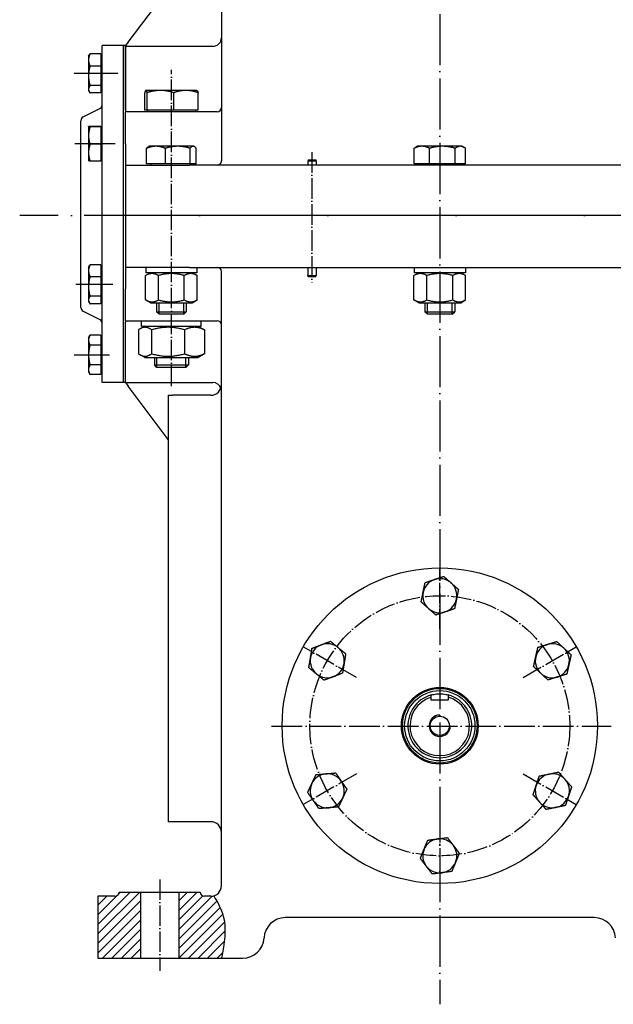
# Model space of a CAD drawing. Header units: millimetres. Extents: x -1 to 1188, y 0 to 841.
# Tile 29 of 32: x 569 to 708, y 425 to 656. Entities that reach past the tile are written whole.
import ezdxf

# ---------------------------------------------------------------- set-up
doc = ezdxf.new("R2010")
doc.units = ezdxf.units.MM
doc.linetypes.add('DuongTam', pattern=[30, 24, -3, 0, -3])
for name, color, linetype in [('DuongTam', 3, 'DuongTam'), ('Lien_Dam', 7, 'Continuous'), ('Lien_Manh', 5, 'Continuous'), ('MatCat', 1, 'Continuous')]:
    doc.layers.add(name, color=color, linetype=linetype)

msp = doc.modelspace()

# ---------------------------------------------------------------- hatches: boundary and pattern name
at = {"layer": 'MatCat'}
h = msp.add_hatch(dxfattribs=at)
h.set_pattern_fill('ANSI31', color=256, scale=0.5, style=0)
h.set_pattern_definition([(45, (-171.315, -34.645), (-1.122532, 1.122532), [])])
edge = h.paths.add_edge_path()
edge.add_spline(control_points=[(616.44931, 435.57875), (617.09392, 438.9653), (618.07965, 444.144), (615.5656, 448.63449), (614.69558, 450.18848)], knot_values=[0, 0, 0, 0, 9.875024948, 15.100862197, 15.100862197, 15.100862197, 15.100862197], degree=3, periodic=0)
edge.add_arc((613.96304, 452.57875), 2.5, 270, 287.0386802, ccw=False)
edge.add_line((613.96304, 450.07875), (612.46304, 450.07875))
edge.add_arc((612.46304, 451.07875), 1, 180, 270, ccw=False)
edge.add_line((611.46304, 451.07875), (606.46304, 451.07875))
edge.add_line((606.46304, 451.07875), (606.46304, 435.57875))
edge.add_line((606.46304, 435.57875), (616.44931, 435.57875))
h.paths.add_polyline_path([(597.46304, 451.07875), (592.46304, 451.07875, -0.414213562), (591.46304, 450.07875), (587.46304, 450.07875), (587.46304, 435.57875), (597.46304, 435.57875)])

# ---------------------------------------------------------------- linework, layer by layer
at = {"layer": 'DuongTam', "ltscale": 0.5}
for p, q in [((667.71309, 747.57875), (667.70673, 424.75214)), ((592.17099, 643.07875), (581.93017, 643.07875))]:
    msp.add_line(p, q, dxfattribs=at)
at = {"layer": 'DuongTam', "ltscale": 0.2}
for p, q in [((604.71304, 569.7113), (604.71304, 643.94398)), ((637.71304, 624.58944), (637.71304, 594.00501)), ((667.71304, 512.69611), (667.71304, 527.07875)), ((648.12583, 501.38743), (635.6701, 508.57875)), ((687.30025, 501.38743), (699.75598, 508.57875)), ((648.12583, 478.77007), (635.6701, 471.57875)), ((687.30025, 478.77007), (699.75598, 471.57875)), ((667.71304, 467.46139), (667.71304, 453.07875)), ((601.96304, 454.02284), (601.96304, 432.60439))]:
    msp.add_line(p, q, dxfattribs=at)
at = {"layer": 'DuongTam'}
for p, q in [((591.51207, 626.57875), (582.04358, 626.57875)), ((818.94317, 609.72078), (569.10181, 609.72078)), ((590.94031, 593.57875), (582.30125, 593.57875)), ((581.92596, 577.0384), (590.19844, 577.0384))]:
    msp.add_line(p, q, dxfattribs=at)
at = {"layer": 'DuongTam', "ltscale": 0.3}
msp.add_line((628.2303, 490.0201), (707.92472, 490.0201), dxfattribs=at)
at = {"layer": 'DuongTam', "ltscale": 0.2}
msp.add_circle((667.71304, 490.07875), 30.5, dxfattribs=at)
at = {"layer": 'Lien_Dam'}
for p, q in [((616.46304, 723.57875), (616.46304, 622.57875)), ((594.5994, 650.42723), (615.46304, 678.24542)), ((588.46304, 570.57875), (588.46304, 649.57875)), ((593.46304, 649.57875), (588.46304, 649.57875)), ((593.46304, 570.57875), (593.46304, 649.57875)), ((593.46304, 570.57875), (593.46304, 649.57875)), ((593.96304, 649.57875), (593.46304, 649.57875)), ((594.5994, 650.42723), (593.96304, 649.57875)), ((593.96304, 649.57875), (593.96304, 649.43098)), ((593.96304, 649.43098), (593.96304, 634.46147)), ((593.96304, 634.46147), (593.96304, 649.43098)), ((593.96304, 649.43098), (614.46304, 649.43098)), ((585.26299, 647.07875), (585.43893, 647.38349)), ((585.26299, 647.07875), (585.26299, 646.21734)), ((588.16299, 647.64904), (585.62025, 647.64904)), ((588.16299, 647.64904), (588.16299, 644.78565)), ((588.16299, 646.73625), (588.46304, 646.73625)), ((585.26299, 646.21734), (585.26299, 642.5005)), ((588.16299, 644.78565), (585.62025, 644.78565)), ((588.16299, 644.78565), (588.16299, 640.21536)), ((585.26299, 642.5005), (585.26299, 639.36191)), ((588.16299, 640.21536), (585.62025, 640.21536)), ((588.16299, 640.21536), (588.16299, 638.50847)), ((585.26299, 639.36191), (585.26299, 639.07875)), ((585.26299, 639.07875), (585.43893, 638.77402)), ((588.16299, 638.50847), (585.62025, 638.50847)), ((588.16299, 639.42125), (588.46304, 639.42125)), ((598.45038, 634.4788), (598.45038, 638.5429)), ((598.71304, 639.0788), (598.69296, 639.06721)), ((598.73304, 639.0788), (598.71304, 639.0788)), ((602.14703, 639.0788), (598.73304, 639.0788)), ((599.01571, 634.4788), (599.01571, 638.5429)), ((608.12702, 639.0788), (602.14703, 639.0788)), ((605.27836, 634.4788), (605.27836, 638.5429)), ((610.71304, 639.0788), (608.12702, 639.0788)), ((610.71304, 639.0788), (610.73311, 639.06721)), ((610.97569, 634.4788), (610.97569, 638.5429)), ((584.01582, 632.85515), (587.91025, 634.80236)), ((593.96304, 634.46147), (593.96304, 634.07875)), ((615.46304, 634.07875), (593.96304, 634.07875)), ((593.96304, 631.57875), (593.96304, 634.07875)), ((599.01571, 634.4788), (598.45038, 634.4788)), ((605.27836, 634.4788), (599.01571, 634.4788)), ((599.09054, 634.4788), (599.09054, 634.07875)), ((610.97569, 634.4788), (605.27836, 634.4788)), ((610.33554, 634.4788), (610.33554, 634.07875)), ((583.46304, 588.19679), (583.46304, 631.96072)), ((585.26299, 630.57875), (585.26405, 630.58059)), ((585.26299, 630.57875), (585.26299, 630.57691)), ((585.26299, 630.57691), (585.26299, 628.47283)), ((588.16299, 630.64692), (585.62025, 630.64692)), ((588.16299, 630.50691), (585.62025, 630.50691)), ((588.16299, 630.64692), (588.16299, 630.50691)), ((588.16299, 630.50691), (588.16299, 626.43875)), ((593.96304, 626.57875), (593.96304, 631.57875)), ((585.26299, 628.47283), (585.26299, 624.47467)), ((588.16299, 630.23625), (588.46304, 630.23625)), ((588.16299, 626.43875), (585.62025, 626.43875)), ((588.16299, 626.43875), (588.16299, 622.51059)), ((593.96304, 626.57875), (593.96304, 621.57875)), ((599.46304, 625.9788), (599.31374, 625.8926)), ((601.09882, 625.9788), (599.46304, 625.9788)), ((606.20365, 625.9788), (601.09882, 625.9788)), ((609.81786, 625.9788), (606.20365, 625.9788)), ((609.96304, 625.9788), (609.81786, 625.9788)), ((609.96304, 625.9788), (610.11234, 625.8926)), ((662.46304, 625.9788), (661.99864, 625.71068)), ((663.50598, 625.9788), (662.46304, 625.9788)), ((668.32932, 625.9788), (663.50598, 625.9788)), ((672.53638, 625.9788), (668.32932, 625.9788)), ((672.96304, 625.9788), (672.53638, 625.9788)), ((672.96304, 625.9788), (673.42744, 625.71068)), ((585.26299, 624.47467), (585.26299, 622.57875)), ((598.90034, 621.8788), (598.90034, 625.50989)), ((603.2973, 621.8788), (603.2973, 625.50989)), ((609.11, 621.8788), (609.11, 625.50989)), ((610.52573, 621.8788), (610.52573, 625.50989)), ((661.69277, 621.8788), (661.69277, 625.50989)), ((665.31919, 621.8788), (665.31919, 625.50989)), ((671.33945, 621.8788), (671.33945, 625.50989)), ((673.7333, 621.8788), (673.7333, 625.50989)), ((585.26299, 622.57875), (585.26405, 622.57691)), ((588.16299, 622.51059), (585.62025, 622.51059)), ((588.16299, 622.92125), (588.46304, 622.92125)), ((593.96304, 621.57875), (608.96304, 621.57875)), ((593.96304, 621.57875), (593.96304, 610.07875)), ((603.2973, 621.8788), (598.90034, 621.8788)), ((599.87054, 621.8788), (599.87054, 621.57875)), ((609.11, 621.8788), (603.2973, 621.8788)), ((726.46304, 621.57875), (608.96304, 621.57875)), ((610.52573, 621.8788), (609.11, 621.8788)), ((609.55554, 621.8788), (609.55554, 621.57875)), ((636.79744, 622.82875), (636.71304, 622.51375)), ((638.71304, 622.51375), (636.71304, 622.51375)), ((636.71304, 622.51375), (636.71304, 621.57875)), ((636.79744, 622.82875), (638.62863, 622.82875)), ((638.62863, 622.82875), (638.71304, 622.51375)), ((638.71304, 622.51375), (638.71304, 621.57875)), ((665.31919, 621.8788), (661.69277, 621.8788)), ((662.87054, 621.8788), (662.87054, 621.57875)), ((671.33945, 621.8788), (665.31919, 621.8788)), ((673.7333, 621.8788), (671.33945, 621.8788)), ((672.55554, 621.8788), (672.55554, 621.57875)), ((593.96304, 610.07875), (593.96304, 597.57875)), ((741.46304, 609.72078), (593.96304, 609.72078)), ((588.16299, 598.1641), (585.62025, 598.1641)), ((588.16299, 598.1641), (588.16299, 595.39088)), ((585.26299, 597.57875), (585.46429, 597.92742)), ((585.26299, 597.57875), (585.26299, 596.77749)), ((585.26299, 596.77749), (585.26299, 593.0982)), ((588.16299, 597.23625), (588.46304, 597.23625)), ((593.96304, 597.57875), (593.96304, 592.57875)), ((608.96304, 597.57875), (593.96304, 597.57875)), ((599.81304, 596.32875), (598.65086, 595.65777)), ((598.71304, 597.57875), (598.71304, 596.32875)), ((610.71304, 596.32875), (598.71304, 596.32875)), ((608.96304, 597.57875), (726.46304, 597.57875)), ((609.61304, 596.32875), (610.77521, 595.65777)), ((610.71304, 597.57875), (610.71304, 596.32875)), ((616.46304, 452.57875), (616.46304, 596.57875)), ((636.71304, 597.57875), (636.71304, 595.64375)), ((638.71304, 597.57875), (638.71304, 595.64375)), ((662.81304, 596.32875), (661.65086, 595.65777)), ((661.71304, 597.57875), (661.71304, 596.32875)), ((673.71304, 596.32875), (661.71304, 596.32875)), ((672.61304, 596.32875), (673.77521, 595.65777)), ((673.71304, 597.57875), (673.71304, 596.32875)), ((588.16299, 595.39088), (585.62025, 595.39088)), ((588.16299, 595.39088), (588.16299, 590.80553)), ((598.65086, 589.94974), (598.65086, 595.65777)), ((601.68195, 589.94974), (601.68195, 595.65777)), ((607.74413, 589.94974), (607.74413, 595.65777)), ((610.77521, 589.94974), (610.77521, 595.65777)), ((636.71304, 595.64375), (638.71304, 595.64375)), ((636.79744, 595.32875), (636.71304, 595.64375)), ((638.62863, 595.32875), (636.79744, 595.32875)), ((638.62863, 595.32875), (638.71304, 595.64375)), ((661.65086, 589.94974), (661.65086, 595.65777)), ((664.68195, 589.94974), (664.68195, 595.65777)), ((670.74413, 589.94974), (670.74413, 595.65777)), ((673.77521, 589.94974), (673.77521, 595.65777)), ((585.26299, 593.0982), (585.26299, 589.89947)), ((593.96304, 587.57875), (593.96304, 592.57875)), ((585.26299, 589.89947), (585.26299, 589.57875)), ((585.26299, 589.57875), (585.46429, 589.23008)), ((588.16299, 590.80553), (585.62025, 590.80553)), ((588.16299, 588.9934), (585.62025, 588.9934)), ((588.16299, 590.80553), (588.16299, 588.9934)), ((588.16299, 589.92125), (588.46304, 589.92125)), ((599.81304, 589.27875), (598.65086, 589.94974)), ((599.81304, 589.27875), (609.61304, 589.27875)), ((601.21304, 589.27875), (601.21304, 587.19225)), ((608.21304, 589.27875), (608.21304, 587.19225)), ((609.61304, 589.27875), (610.77521, 589.94974)), ((662.81304, 589.27875), (661.65086, 589.94974)), ((662.81304, 589.27875), (672.61304, 589.27875)), ((664.21304, 589.27875), (664.21304, 587.19225)), ((671.21304, 589.27875), (671.21304, 587.19225)), ((672.61304, 589.27875), (673.77521, 589.94974)), ((584.01582, 587.30236), (587.91025, 585.35515)), ((593.96304, 585.07875), (593.96304, 587.57875)), ((601.21304, 587.19225), (608.21304, 587.19225)), ((601.82649, 586.57875), (601.21304, 587.19225)), ((607.59959, 586.57875), (601.82649, 586.57875)), ((607.59959, 586.57875), (608.21304, 587.19225)), ((664.21304, 587.19225), (671.21304, 587.19225)), ((664.82649, 586.57875), (664.21304, 587.19225)), ((670.59959, 586.57875), (664.82649, 586.57875)), ((670.59959, 586.57875), (671.21304, 587.19225)), ((593.96304, 585.07875), (593.96304, 584.72073)), ((593.96304, 585.07875), (600.33146, 585.07875)), ((593.96304, 570.72653), (593.96304, 584.72073)), ((593.96304, 570.72653), (593.96304, 584.72073)), ((597.71304, 583.82875), (597.71304, 585.07875)), ((600.33146, 585.07875), (609.09462, 585.07875)), ((609.09462, 585.07875), (615.46304, 585.07875)), ((611.71304, 583.82875), (611.71304, 585.07875)), ((596.96933, 582.92276), (596.96933, 577.33475)), ((598.48804, 583.82875), (597.35406, 583.17405)), ((597.71304, 583.82875), (611.71304, 583.82875)), ((600.07391, 582.92276), (600.07391, 577.33475)), ((607.81762, 582.92276), (607.81762, 577.33475)), ((610.93804, 583.82875), (612.07201, 583.17405)), ((612.45675, 582.92276), (612.45675, 577.33475)), ((585.26299, 581.07875), (585.60494, 581.67104)), ((585.26299, 581.07875), (585.26299, 580.5225)), ((585.26299, 580.5225), (585.26299, 577.0384)), ((588.16299, 581.69732), (585.62025, 581.69732)), ((588.16299, 581.69732), (588.16299, 579.34768)), ((588.16299, 580.73625), (588.46304, 580.73625)), ((588.16299, 579.34768), (585.62025, 579.34768)), ((588.16299, 579.34768), (588.16299, 574.72911)), ((585.26299, 577.0384), (585.26299, 573.59465)), ((598.48804, 576.42875), (597.35406, 577.08345)), ((598.48804, 576.42875), (610.93804, 576.42875)), ((600.71304, 576.42875), (600.71304, 574.69225)), ((608.71304, 576.42875), (608.71304, 574.69225)), ((610.93804, 576.42875), (612.07201, 577.08345)), ((585.26299, 573.59465), (585.26299, 573.07875)), ((585.26299, 573.07875), (585.60494, 572.48647)), ((588.16299, 574.72911), (585.62025, 574.72911)), ((588.16299, 574.72911), (588.16299, 572.46019)), ((588.16299, 573.42125), (588.46304, 573.42125)), ((600.71304, 574.69225), (608.71304, 574.69225)), ((601.32649, 574.07875), (600.71304, 574.69225)), ((608.09959, 574.07875), (601.32649, 574.07875)), ((608.09959, 574.07875), (608.71304, 574.69225)), ((588.16299, 572.46019), (585.62025, 572.46019)), ((593.46304, 570.57875), (588.46304, 570.57875)), ((593.96304, 570.57875), (593.46304, 570.57875)), ((593.96304, 570.72653), (593.96304, 570.57875)), ((593.96304, 570.57875), (594.5994, 569.73027)), ((593.96304, 570.57875), (614.46304, 570.57875)), ((603.96304, 557.24542), (594.5994, 569.73027)), ((603.96304, 567.57875), (604.96304, 567.57875)), ((603.96304, 567.57875), (603.96304, 467.57875)), ((613.96304, 567.57875), (604.96304, 567.57875)), ((665.71304, 496.07875), (665.71304, 496.78696)), ((669.71304, 496.78696), (669.71304, 496.07875)), ((669.71304, 496.07875), (665.71304, 496.07875)), ((604.96304, 467.57875), (603.96304, 467.57875)), ((613.96304, 467.57875), (604.96304, 467.57875)), ((592.46304, 451.07875), (611.46304, 451.07875)), ((597.46304, 451.07875), (597.46304, 435.57875)), ((606.46304, 451.07875), (606.46304, 435.57875)), ((591.46304, 450.07875), (587.46304, 450.07875)), ((587.46304, 450.07875), (587.46304, 435.57875)), ((613.96304, 450.07875), (612.46304, 450.07875)), ((703.96304, 445.07875), (631.45053, 445.07875)), ((587.46304, 435.57875), (621.46304, 435.57875))]:
    msp.add_line(p, q, dxfattribs=at)
for radius in [37, 9, 8.75, 8.25, 2.25]:
    msp.add_circle((667.71304, 490.07875), radius, dxfattribs=at)
for centre, radius, start, end in [((614.46304, 651.43098), 2, 270, 360), ((587.46304, 635.69679), 1, 296.5650512, 0), ((615.46304, 635.07875), 1, 270, 0), ((584.46304, 631.96072), 1, 116.5650512, 180), ((615.46304, 596.57875), 1, 0, 90), ((584.46304, 588.19679), 1, 180, 243.4349488), ((587.46304, 584.46072), 1, 0, 63.4349488), ((615.46304, 584.07875), 1, 0, 90), ((614.46304, 568.57875), 2, 20.7003536, 90), ((613.96304, 570.07875), 2.5, 270, 0), ((667.71304, 520.57875), 4, 108.5693321, 168.5693321), ((667.71304, 520.57875), 4, 48.5693321, 108.5693321), ((667.71304, 520.57875), 4, 348.5693321, 48.5693321), ((667.71304, 520.57875), 4, 168.5693321, 228.5693321), ((667.71304, 520.57875), 4, 288.5693321, 348.5693321), ((667.71304, 520.57875), 4, 228.5693321, 288.5693321), ((641.29926, 505.32875), 4, 110.7189032, 170.7189032), ((641.29926, 505.32875), 4, 50.7189032, 110.7189032), ((641.29926, 505.32875), 4, 350.7189032, 50.7189032), ((694.12681, 505.32875), 4, 107.2103894, 167.2103894), ((694.12681, 505.32875), 4, 47.2103894, 107.2103894), ((694.12681, 505.32875), 4, 347.2103894, 47.2103894), ((641.29926, 505.32875), 4, 170.7189032, 230.7189032), ((694.12681, 505.32875), 4, 167.2103894, 227.2103894), ((641.29926, 505.32875), 4, 290.7189032, 350.7189032), ((694.12681, 505.32875), 4, 287.2103894, 347.2103894), ((641.29926, 505.32875), 4, 230.7189032, 290.7189032), ((694.12681, 505.32875), 4, 227.2103894, 287.2103894), ((667.71304, 490.07875), 7.5, 105.46601, 74.53399), ((667.71304, 490.07875), 7, 106.6015496, 73.3984504), ((641.29926, 474.82875), 4, 94.7940248, 154.7940248), ((641.29926, 474.82875), 4, 34.7940248, 94.7940248), ((694.12681, 474.82875), 4, 101.6809227, 161.6809227), ((694.12681, 474.82875), 4, 41.6809227, 101.6809227), ((641.29926, 474.82875), 4, 154.7940248, 214.7940248), ((641.29926, 474.82875), 4, 334.7940248, 34.7940248), ((694.12681, 474.82875), 4, 161.6809227, 221.6809227), ((694.12681, 474.82875), 4, 341.6809227, 41.6809227), ((694.12681, 474.82875), 4, 281.6809227, 341.6809227), ((641.29926, 474.82875), 4, 214.7940248, 274.7940248), ((641.29926, 474.82875), 4, 274.7940248, 334.7940248), ((694.12681, 474.82875), 4, 221.6809227, 281.6809227), ((613.96304, 465.07875), 2.5, 0, 90), ((667.71304, 459.57875), 4, 97.4266222, 157.4266222), ((667.71304, 459.57875), 4, 37.4266222, 97.4266222), ((667.71304, 459.57875), 4, 337.4266222, 37.4266222), ((667.71304, 459.57875), 4, 157.4266222, 217.4266222), ((667.71304, 459.57875), 4, 277.4266222, 337.4266222), ((667.71304, 459.57875), 4, 217.4266222, 277.4266222), ((591.46304, 451.07875), 1, 270, 0), ((612.46304, 451.07875), 1, 180, 270), ((613.96304, 452.57875), 2.5, 270, 0), ((631.45053, 440.07875), 5, 90, 177.134016), ((703.96304, 440.07875), 5, 2.865984, 90), ((621.46304, 440.57875), 5, 270, 357.134016)]:
    msp.add_arc(centre, radius, start, end, dxfattribs=at)
for points, weights in [([(585.62025, 647.64904), (585.26299, 646.88179), (585.26299, 646.21734)], [1, 1.0379548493, 1]), ([(585.43893, 647.38349), (585.51289, 647.51159), (585.62025, 647.64904)], [1.01571701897, 1.0111114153, 1]), ([(585.26299, 646.21734), (585.26299, 645.55289), (585.62025, 644.78565)], [1, 1.0379548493, 1]), ([(585.62025, 644.78565), (585.26299, 643.56104), (585.26299, 642.5005)], [1, 1.0379548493, 1]), ([(585.26299, 642.5005), (585.26299, 641.43996), (585.62025, 640.21536)], [1, 1.0379548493, 1]), ([(585.62025, 640.21536), (585.26299, 639.758), (585.26299, 639.36191)], [1, 1.0379548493, 1]), ([(585.26299, 639.36191), (585.26299, 638.96583), (585.62025, 638.50847)], [1, 1.0379548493, 1]), ([(598.73304, 639.0788), (598.60186, 639.0788), (598.45038, 638.5429)], [1, 1.0379548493, 1]), ([(599.01571, 638.5429), (598.86423, 639.0788), (598.73304, 639.0788)], [1, 1.0379548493, 1]), ([(602.14703, 639.0788), (600.69378, 639.0788), (599.01571, 638.5429)], [1, 1.0379548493, 1]), ([(605.27836, 638.5429), (603.60029, 639.0788), (602.14703, 639.0788)], [1, 1.0379548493, 1]), ([(608.12702, 639.0788), (606.80495, 639.0788), (605.27836, 638.5429)], [1, 1.0379548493, 1]), ([(610.97569, 638.5429), (609.44909, 639.0788), (608.12702, 639.0788)], [1, 1.0379548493, 1]), ([(610.73311, 639.06721), (610.84589, 639.0021), (610.97569, 638.5429)], [1.00955926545, 1.03234650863, 1]), ([(585.62025, 630.64692), (585.26299, 630.6094), (585.26299, 630.57691)], [1, 1.0379548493, 1]), ([(585.26299, 630.57691), (585.26299, 630.54443), (585.62025, 630.50691)], [1, 1.0379548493, 1]), ([(585.62025, 630.50691), (585.26299, 629.41685), (585.26299, 628.47283)], [1, 1.0379548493, 1]), ([(585.26299, 628.47283), (585.26299, 627.52881), (585.62025, 626.43875)], [1, 1.0379548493, 1]), ([(585.62025, 626.43875), (585.26299, 625.3862), (585.26299, 624.47467)], [1, 1.0379548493, 1]), ([(601.09882, 625.9788), (600.0785, 625.9788), (598.90034, 625.50989)], [1, 1.0379548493, 1]), ([(598.90034, 625.50989), (599.11899, 625.78017), (599.31374, 625.8926)], [1, 1.02153075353, 1.0186338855]), ([(603.2973, 625.50989), (602.11914, 625.9788), (601.09882, 625.9788)], [1, 1.0379548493, 1]), ([(606.20365, 625.9788), (604.85481, 625.9788), (603.2973, 625.50989)], [1, 1.0379548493, 1]), ([(609.11, 625.50989), (607.55249, 625.9788), (606.20365, 625.9788)], [1, 1.0379548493, 1]), ([(609.81786, 625.9788), (609.48934, 625.9788), (609.11, 625.50989)], [1, 1.0379548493, 1]), ([(610.52573, 625.50989), (610.14639, 625.9788), (609.81786, 625.9788)], [1, 1.0379548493, 1]), ([(663.50598, 625.9788), (662.66447, 625.9788), (661.69277, 625.50989)], [1, 1.0379548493, 1]), ([(665.31919, 625.50989), (664.34749, 625.9788), (663.50598, 625.9788)], [1, 1.0379548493, 1]), ([(668.32932, 625.9788), (666.93231, 625.9788), (665.31919, 625.50989)], [1, 1.0379548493, 1]), ([(671.33945, 625.50989), (669.72633, 625.9788), (668.32932, 625.9788)], [1, 1.0379548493, 1]), ([(672.53638, 625.9788), (671.98088, 625.9788), (671.33945, 625.50989)], [1, 1.0379548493, 1]), ([(673.7333, 625.50989), (673.09187, 625.9788), (672.53638, 625.9788)], [1, 1.0379548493, 1]), ([(585.26299, 624.47467), (585.26299, 623.56314), (585.62025, 622.51059)], [1, 1.0379548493, 1]), ([(661.69277, 625.50989), (661.85022, 625.62499), (661.99864, 625.71068)], [1, 1.00905718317, 1.01379172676]), ([(585.62025, 622.51059), (585.28182, 622.54613), (585.26405, 622.57691)], [1, 1.03588179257, 1.00391965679]), ([(585.62025, 598.1641), (585.26299, 597.42102), (585.26299, 596.77749)], [1, 1.0379548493, 1]), ([(585.46429, 597.92742), (585.53056, 598.0422), (585.62025, 598.1641)], [1.01400739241, 1.00926565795, 1]), ([(585.26299, 596.77749), (585.26299, 596.13396), (585.62025, 595.39088)], [1, 1.0379548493, 1]), ([(601.68195, 595.65777), (600.1664, 596.53277), (598.65086, 595.65777)], [1, 1.15470053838, 1]), ([(607.74413, 595.65777), (604.71304, 596.53277), (601.68195, 595.65777)], [1, 1.15470053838, 1]), ([(610.77521, 595.65777), (609.25967, 596.53277), (607.74413, 595.65777)], [1, 1.15470053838, 1]), ([(664.68195, 595.65777), (663.1664, 596.53277), (661.65086, 595.65777)], [1, 1.15470053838, 1]), ([(670.74413, 595.65777), (667.71304, 596.53277), (664.68195, 595.65777)], [1, 1.15470053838, 1]), ([(673.77521, 595.65777), (672.25967, 596.53277), (670.74413, 595.65777)], [1, 1.15470053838, 1]), ([(585.62025, 595.39088), (585.26299, 594.16224), (585.26299, 593.0982)], [1, 1.0379548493, 1]), ([(585.26299, 593.0982), (585.26299, 592.03417), (585.62025, 590.80553)], [1, 1.0379548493, 1]), ([(585.62025, 590.80553), (585.26299, 590.31997), (585.26299, 589.89947)], [1, 1.0379548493, 1]), ([(585.26299, 589.89947), (585.26299, 589.47896), (585.62025, 588.9934)], [1, 1.0379548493, 1]), ([(598.65086, 589.94974), (600.1664, 589.07474), (601.68195, 589.94974)], [1, 1.15470053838, 1]), ([(601.68195, 589.94974), (604.71304, 589.07474), (607.74413, 589.94974)], [1, 1.15470053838, 1]), ([(607.74413, 589.94974), (609.25967, 589.07474), (610.77521, 589.94974)], [1, 1.15470053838, 1]), ([(661.65086, 589.94974), (663.1664, 589.07474), (664.68195, 589.94974)], [1, 1.15470053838, 1]), ([(664.68195, 589.94974), (667.71304, 589.07474), (670.74413, 589.94974)], [1, 1.15470053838, 1]), ([(670.74413, 589.94974), (672.25967, 589.07474), (673.77521, 589.94974)], [1, 1.15470053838, 1]), ([(600.07391, 582.92276), (598.52162, 584.04776), (596.96933, 582.92276)], [1, 1.15470053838, 1]), ([(607.81762, 582.92276), (603.94576, 584.04776), (600.07391, 582.92276)], [1, 1.15470053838, 1]), ([(612.45675, 582.92276), (610.13718, 584.04776), (607.81762, 582.92276)], [1, 1.15470053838, 1]), ([(612.07201, 583.17405), (612.25885, 583.06618), (612.45675, 582.92276)], [1.030849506, 1.0173765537, 1]), ([(585.62025, 581.69732), (585.26299, 581.06774), (585.26299, 580.5225)], [1, 1.0379548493, 1]), ([(585.26299, 580.5225), (585.26299, 579.97726), (585.62025, 579.34768)], [1, 1.0379548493, 1]), ([(585.60494, 581.67104), (585.61251, 581.68414), (585.62025, 581.69732)], [1.00155335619, 1.00079325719, 1]), ([(585.62025, 579.34768), (585.26299, 578.11014), (585.26299, 577.0384)], [1, 1.0379548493, 1]), ([(596.96933, 577.33475), (598.52162, 576.20975), (600.07391, 577.33475)], [1, 1.15470053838, 1]), ([(600.07391, 577.33475), (603.94576, 576.20975), (607.81762, 577.33475)], [1, 1.15470053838, 1]), ([(607.81762, 577.33475), (610.13718, 576.20975), (612.45675, 577.33475)], [1, 1.15470053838, 1]), ([(612.45675, 577.33475), (612.25885, 577.19133), (612.07201, 577.08345)], [1, 1.0173765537, 1.030849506]), ([(585.26299, 577.0384), (585.26299, 575.96665), (585.62025, 574.72911)], [1, 1.0379548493, 1]), ([(585.62025, 574.72911), (585.26299, 574.12116), (585.26299, 573.59465)], [1, 1.0379548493, 1]), ([(585.26299, 573.59465), (585.26299, 573.06814), (585.62025, 572.46019)], [1, 1.0379548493, 1]), ([(664.25006, 523.63508), (665.42323, 524.02919), (666.43923, 524.37051)], [1, 1.0379548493, 1]), ([(666.43923, 524.37051), (667.45523, 524.71182), (668.6284, 525.10594)], [1, 1.0379548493, 1]), ([(668.6284, 525.10594), (669.5563, 524.287), (670.35989, 523.57778)], [1, 1.0379548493, 1]), ([(663.79238, 521.37148), (664.00479, 522.42202), (664.25006, 523.63508)], [1, 1.0379548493, 1]), ([(670.35989, 523.57778), (671.16348, 522.86856), (672.09138, 522.04962)], [1, 1.0379548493, 1]), ([(672.09138, 522.04962), (671.84611, 520.83656), (671.6337, 519.78602)], [1, 1.0379548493, 1]), ([(663.33469, 519.10789), (663.57997, 520.32094), (663.79238, 521.37148)], [1, 1.0379548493, 1]), ([(671.6337, 519.78602), (671.42129, 518.73549), (671.17602, 517.52243)], [1, 1.0379548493, 1]), ([(665.06618, 517.57972), (664.2626, 518.28895), (663.33469, 519.10789)], [1, 1.0379548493, 1]), ([(666.79767, 516.05156), (665.86977, 516.8705), (665.06618, 517.57972)], [1, 1.0379548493, 1]), ([(671.17602, 517.52243), (670.00284, 517.12831), (668.98684, 516.787)], [1, 1.0379548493, 1]), ([(668.98684, 516.787), (667.97085, 516.44568), (666.79767, 516.05156)], [1, 1.0379548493, 1]), ([(637.35163, 505.97387), (637.52448, 507.03163), (637.72408, 508.25303)], [1, 1.0379548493, 1]), ([(637.72408, 508.25303), (638.88165, 508.69088), (639.88413, 509.07006)], [1, 1.0379548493, 1]), ([(639.88413, 509.07006), (640.88661, 509.44925), (642.04417, 509.88709)], [1, 1.0379548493, 1]), ([(642.04417, 509.88709), (643.00214, 509.10353), (643.83176, 508.42495)], [1, 1.0379548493, 1]), ([(643.83176, 508.42495), (644.66139, 507.74637), (645.61935, 506.96281)], [1, 1.0379548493, 1]), ([(690.22605, 506.21424), (690.46332, 507.25944), (690.73729, 508.46634)], [1, 1.0379548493, 1]), ([(690.73729, 508.46634), (691.91948, 508.83253), (692.94329, 509.14965)], [1, 1.0379548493, 1]), ([(692.94329, 509.14965), (693.96709, 509.46678), (695.14928, 509.83296)], [1, 1.0379548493, 1]), ([(695.14928, 509.83296), (696.0575, 508.99225), (696.84404, 508.26417)], [1, 1.0379548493, 1]), ([(696.84404, 508.26417), (697.63059, 507.53608), (698.53881, 506.69537)], [1, 1.0379548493, 1]), ([(636.97917, 503.6947), (637.17877, 504.9161), (637.35163, 505.97387)], [1, 1.0379548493, 1]), ([(645.61935, 506.96281), (645.41976, 505.74141), (645.2469, 504.68364)], [1, 1.0379548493, 1]), ([(689.71482, 503.96214), (689.98879, 505.16903), (690.22605, 506.21424)], [1, 1.0379548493, 1]), ([(698.53881, 506.69537), (698.26484, 505.48847), (698.02757, 504.44327)], [1, 1.0379548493, 1]), ([(638.76676, 502.23256), (637.93714, 502.91114), (636.97917, 503.6947)], [1, 1.0379548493, 1]), ([(645.2469, 504.68364), (645.07404, 503.62587), (644.87444, 502.40447)], [1, 1.0379548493, 1]), ([(691.40958, 502.39334), (690.62304, 503.12142), (689.71482, 503.96214)], [1, 1.0379548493, 1]), ([(698.02757, 504.44327), (697.7903, 503.39806), (697.51633, 502.19116)], [1, 1.0379548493, 1]), ([(640.55435, 500.77042), (639.59638, 501.55397), (638.76676, 502.23256)], [1, 1.0379548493, 1]), ([(642.7144, 501.58744), (641.71192, 501.20826), (640.55435, 500.77042)], [1, 1.0379548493, 1]), ([(644.87444, 502.40447), (643.71688, 501.96663), (642.7144, 501.58744)], [1, 1.0379548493, 1]), ([(693.10434, 500.82455), (692.19612, 501.66526), (691.40958, 502.39334)], [1, 1.0379548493, 1]), ([(695.31034, 501.50785), (694.28653, 501.19073), (693.10434, 500.82455)], [1, 1.0379548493, 1]), ([(697.51633, 502.19116), (696.33414, 501.82498), (695.31034, 501.50785)], [1, 1.0379548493, 1]), ([(665.71304, 496.78696), (665.71304, 497.03809), (665.71304, 497.30717)], [1, 1.0006441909, 1]), ([(669.71304, 497.30717), (669.71304, 497.03809), (669.71304, 496.78696)], [1, 1.0006441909, 1]), ([(637.68013, 476.53225), (638.13658, 477.50199), (638.66364, 478.62175)], [1, 1.0379548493, 1]), ([(638.66364, 478.62175), (639.89692, 478.72518), (640.96497, 478.81476)], [1, 1.0379548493, 1]), ([(640.96497, 478.81476), (642.03301, 478.90433), (643.26629, 479.00776)], [1, 1.0379548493, 1]), ([(643.26629, 479.00776), (643.9725, 477.99143), (644.5841, 477.11126)], [1, 1.0379548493, 1]), ([(690.32953, 476.08599), (690.6664, 477.10347), (691.05539, 478.27835)], [1, 1.0379548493, 1]), ([(691.05539, 478.27835), (692.26737, 478.52892), (693.31697, 478.74591)], [1, 1.0379548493, 1]), ([(693.31697, 478.74591), (694.36657, 478.96291), (695.57854, 479.21348)], [1, 1.0379548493, 1]), ([(695.57854, 479.21348), (696.40153, 478.28916), (697.11425, 477.48868)], [1, 1.0379548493, 1]), ([(636.69662, 474.44274), (637.22368, 475.5625), (637.68013, 476.53225)], [1, 1.0379548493, 1]), ([(644.5841, 477.11126), (645.19569, 476.2311), (645.90191, 475.21476)], [1, 1.0379548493, 1]), ([(689.60366, 473.89362), (689.99265, 475.06851), (690.32953, 476.08599)], [1, 1.0379548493, 1]), ([(697.11425, 477.48868), (697.82698, 476.6882), (698.64996, 475.76388)], [1, 1.0379548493, 1]), ([(698.64996, 475.76388), (698.26097, 474.589), (697.9241, 473.57152)], [1, 1.0379548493, 1]), ([(638.01443, 472.54624), (637.40283, 473.42641), (636.69662, 474.44274)], [1, 1.0379548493, 1]), ([(645.90191, 475.21476), (645.37484, 474.095), (644.91839, 473.12526)], [1, 1.0379548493, 1]), ([(691.13937, 472.16883), (690.42665, 472.96931), (689.60366, 473.89362)], [1, 1.0379548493, 1]), ([(697.9241, 473.57152), (697.58722, 472.55404), (697.19823, 471.37916)], [1, 1.0379548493, 1]), ([(639.33224, 470.64974), (638.62602, 471.66607), (638.01443, 472.54624)], [1, 1.0379548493, 1]), ([(644.91839, 473.12526), (644.46194, 472.15552), (643.93488, 471.03575)], [1, 1.0379548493, 1]), ([(692.67508, 470.44403), (691.8521, 471.36834), (691.13937, 472.16883)], [1, 1.0379548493, 1]), ([(697.19823, 471.37916), (695.98626, 471.12859), (694.93666, 470.91159)], [1, 1.0379548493, 1]), ([(641.63356, 470.84275), (640.56551, 470.75317), (639.33224, 470.64974)], [1, 1.0379548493, 1]), ([(643.93488, 471.03575), (642.70161, 470.93232), (641.63356, 470.84275)], [1, 1.0379548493, 1]), ([(694.93666, 470.91159), (693.88706, 470.69459), (692.67508, 470.44403)], [1, 1.0379548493, 1]), ([(664.01948, 461.11422), (664.43091, 462.1039), (664.90598, 463.24669)], [1, 1.0379548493, 1]), ([(664.90598, 463.24669), (666.13321, 463.40666), (667.19601, 463.5452)], [1, 1.0379548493, 1]), ([(667.19601, 463.5452), (668.25882, 463.68373), (669.48604, 463.8437)], [1, 1.0379548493, 1]), ([(669.48604, 463.8437), (670.23819, 462.86088), (670.88957, 462.00973)], [1, 1.0379548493, 1]), ([(670.88957, 462.00973), (671.54095, 461.15858), (672.29309, 460.17576)], [1, 1.0379548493, 1]), ([(663.13298, 458.98174), (663.60806, 460.12453), (664.01948, 461.11422)], [1, 1.0379548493, 1]), ([(672.29309, 460.17576), (671.81802, 459.03297), (671.40659, 458.04329)], [1, 1.0379548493, 1]), ([(664.53651, 457.14777), (663.88513, 457.99892), (663.13298, 458.98174)], [1, 1.0379548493, 1]), ([(671.40659, 458.04329), (670.99517, 457.0536), (670.52009, 455.91081)], [1, 1.0379548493, 1]), ([(665.94003, 455.3138), (665.18789, 456.29662), (664.53651, 457.14777)], [1, 1.0379548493, 1]), ([(668.23006, 455.61231), (667.16726, 455.47377), (665.94003, 455.3138)], [1, 1.0379548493, 1]), ([(670.52009, 455.91081), (669.29287, 455.75084), (668.23006, 455.61231)], [1, 1.0379548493, 1])]:
    msp.add_rational_spline(points, weights, degree=2, dxfattribs=at)
for points, knots in [([(615.46304, 621.57875), (615.58857, 621.57875), (615.72244, 621.60384), (615.96863, 621.70575), (616.08095, 621.78258), (616.25867, 621.96004), (616.33576, 622.07263), (616.43795, 622.31921), (616.46304, 622.4532), (616.46304, 622.57875)], [0.6039575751, 0.6039575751, 0.6039575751, 0.6039575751, 0.6792768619, 0.6792768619, 0.7545961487, 0.7545961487, 0.8302446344, 0.8302446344, 0.9058931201, 0.9058931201, 0.9058931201, 0.9058931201]), ([(665.71304, 497.30717), (665.71304, 497.30717), (665.76374, 497.32178), (665.96822, 497.37373), (666.12192, 497.41025), (666.47569, 497.47817), (666.69977, 497.51411), (667.19219, 497.56474), (667.46061, 497.57875), (667.71304, 497.57875)], [0, 0, 0, 0, 0.151481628, 0.151481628, 0.3029632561, 0.3029632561, 0.4544172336, 0.4544172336, 0.6058712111, 0.6058712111, 0.6058712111, 0.6058712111]), ([(667.71304, 497.57875), (667.96546, 497.57875), (668.23389, 497.56474), (668.7263, 497.51411), (668.95038, 497.47817), (669.30415, 497.41025), (669.45786, 497.37373), (669.66233, 497.32178), (669.71304, 497.30717), (669.71304, 497.30717)], [0.6058712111, 0.6058712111, 0.6058712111, 0.6058712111, 0.7573251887, 0.7573251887, 0.9087791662, 0.9087791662, 1.0602607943, 1.0602607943, 1.2117424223, 1.2117424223, 1.2117424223, 1.2117424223])]:
    msp.add_open_spline(points, degree=3, knots=knots, dxfattribs=at)
at = {"layer": 'Lien_Manh'}
for p, q in [((601.82649, 586.57875), (601.82649, 589.27875)), ((607.59959, 586.57875), (607.59959, 589.27875)), ((664.82649, 586.57875), (664.82649, 589.27875)), ((670.59959, 586.57875), (670.59959, 589.27875)), ((601.32649, 574.07875), (601.32649, 576.42875)), ((608.09959, 574.07875), (608.09959, 576.42875))]:
    msp.add_line(p, q, dxfattribs=at)
msp.add_arc((667.71304, 490.07875), 2.5, 90.1139079, 358.6555385, dxfattribs=at)
msp.add_spline([(614.69558, 450.18848), (616.8865, 445.4441), (616.44931, 435.57875)], degree=3, dxfattribs=at)

doc.saveas('drawing.dxf')
